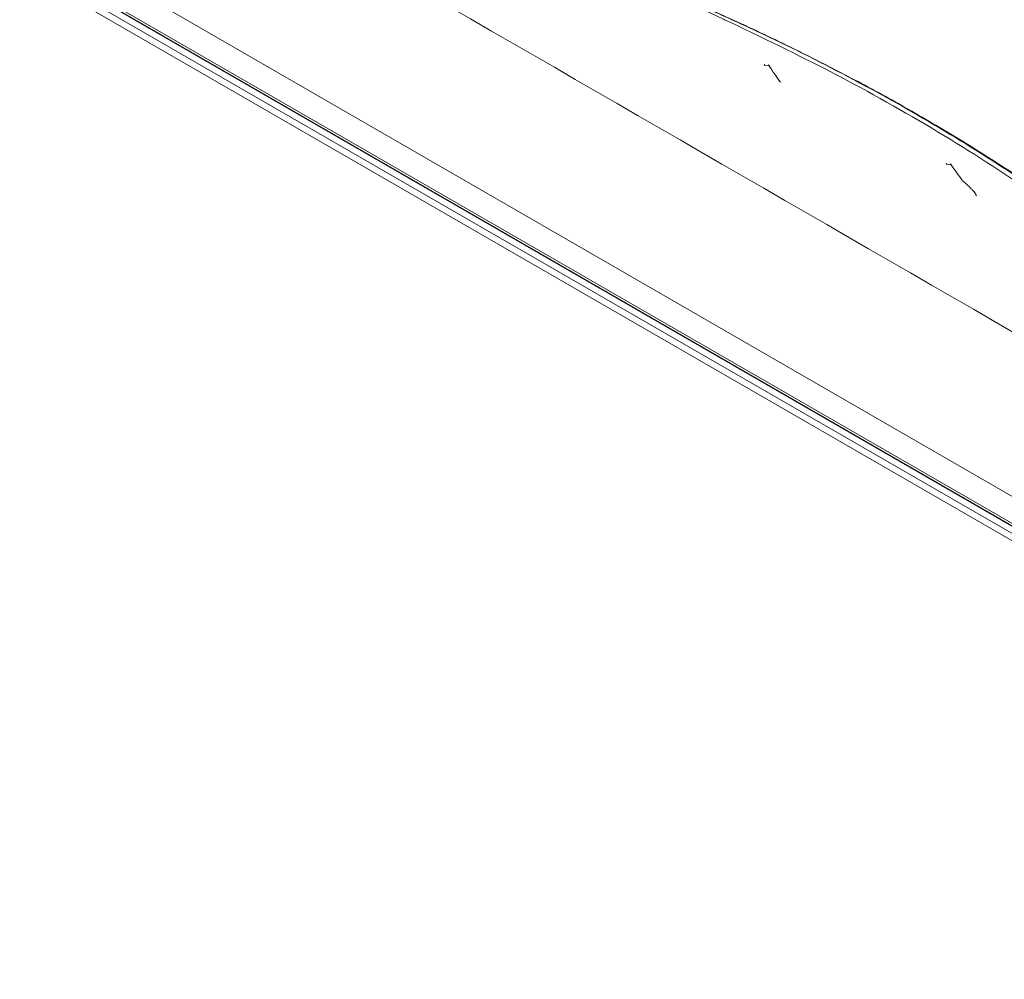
# Model space of a CAD drawing. Header units: millimetres. Extents: x 0 to 1118, y 0 to 864.
# Tile 101 of 156: x 965 to 994, y 372 to 401. Entities that reach past the tile are written whole.
import ezdxf

# ---------------------------------------------------------------- set-up
doc = ezdxf.new("R2010")
doc.units = ezdxf.units.MM

msp = doc.modelspace()

# ---------------------------------------------------------------- linework, layer by layer
at = {"color": 9, "linetype": 'Continuous', "lineweight": 0}
for p, q in [((923.311, 428.001), (1018.099, 373.281)), ((1017.195, 372.466), (922.394, 427.193)), ((922.95, 427.321), (1017.753, 372.593)), ((1017.752, 372.665), (922.952, 427.392))]:
    msp.add_line(p, q, dxfattribs=at)
at = {"color": 7, "linetype": 'Continuous', "lineweight": 15}
for p, q in [((1017.52, 372.498), (922.719, 427.225)), ((922.96, 427.298), (1017.763, 372.57))]:
    msp.add_line(p, q, dxfattribs=at)
at = {"color": 9, "linetype": 'Continuous', "lineweight": 0, "flags": 128}
for points in [[(987.098, 399.89), (986.995, 399.902), (986.952, 399.907)], [(992.563, 396.916), (992.46, 396.928), (992.418, 396.933)]]:
    msp.add_lwpolyline(points, dxfattribs=at)
at = {"color": 9, "linetype": 'Continuous', "lineweight": 0}
msp.add_open_spline([(1015.241, 379.864), (988.423, 395.373), (961.559, 410.856), (934.715, 426.351)], degree=3, dxfattribs=at)
at = {"color": 7, "linetype": 'Continuous', "lineweight": 15}
for points, knots in [([(968.432, 408.342), (969.476, 407.901), (971.68, 406.97), (975.149, 405.631), (978.745, 404.248), (982.284, 402.81), (984.64, 401.827), (985.751, 401.28), (985.762, 401.275)], [0, 0, 0, 0, 0.183034, 0.386295, 0.590029, 0.793804, 0.998034, 1, 1, 1, 1]), ([(1007.403, 385.523), (1007.044, 385.843), (1006.303, 386.504), (1005.152, 387.625), (1003.939, 388.845), (1002.724, 390.06), (1001.573, 391.159), (1000.422, 392.174), (999.129, 393.246), (997.691, 394.372), (996.127, 395.517), (994.539, 396.6), (992.931, 397.623), (991.313, 398.578), (989.663, 399.481), (987.953, 400.352), (986.543, 401.033), (985.686, 401.415), (985.449, 401.52)], [0, 0, 0, 0, 0.055767, 0.115112, 0.190172, 0.260737, 0.318936, 0.37655, 0.436505, 0.509179, 0.579914, 0.648763, 0.715915, 0.781527, 0.844103, 0.908132, 0.974619, 1, 1, 1, 1]), ([(986.952, 399.907), (986.953, 399.907), (986.953, 399.91), (986.956, 399.918), (986.961, 399.928), (986.968, 399.932), (986.971, 399.934)], [0, 0, 0, 0, 0.024372, 0.246825, 0.665772, 1, 1, 1, 1]), ([(987.093, 399.924), (987.092, 399.924), (987.089, 399.924), (987.086, 399.922), (987.084, 399.914), (987.09, 399.901), (987.096, 399.892), (987.098, 399.89)], [0, 0, 0, 0, 0.031696, 0.173689, 0.415844, 0.871756, 1, 1, 1, 1]), ([(992.418, 396.933), (992.418, 396.933), (992.419, 396.937), (992.422, 396.945), (992.428, 396.955), (992.434, 396.958), (992.436, 396.959)], [0, 0, 0, 0, 0.024427, 0.318332, 0.735107, 1, 1, 1, 1]), ([(992.553, 396.95), (992.553, 396.95), (992.55, 396.951), (992.548, 396.948), (992.549, 396.938), (992.558, 396.924), (992.563, 396.916)], [0, 0, 0, 0, 0.01997, 0.189212, 0.499284, 1, 1, 1, 1]), ([(992.91, 396.437), (992.943, 396.411), (992.974, 396.384), (993.035, 396.33), (993.064, 396.303), (993.118, 396.251), (993.143, 396.225), (993.189, 396.177), (993.21, 396.155), (993.246, 396.113), (993.261, 396.093), (993.287, 396.059), (993.297, 396.043), (993.312, 396.017), (993.316, 396.006), (993.319, 395.989), (993.317, 395.983), (993.311, 395.979)], [0, 0, 0, 0, 0.125, 0.125, 0.25, 0.25, 0.375, 0.375, 0.5, 0.5, 0.625, 0.625, 0.75, 0.75, 0.875, 0.875, 1, 1, 1, 1])]:
    msp.add_open_spline(points, degree=3, knots=knots, dxfattribs=at)
at = {"color": 9, "linetype": 'Continuous', "lineweight": 0}
for points, knots in [([(1007.365, 385.568), (1007.167, 385.731), (1006.28, 386.468), (1004.89, 387.861), (1003.112, 389.692), (1001.221, 391.471), (999.167, 393.198), (996.993, 394.875), (994.688, 396.492), (992.248, 398.033), (989.66, 399.486), (987.366, 400.645), (985.915, 401.303), (985.406, 401.533)], [0, 0, 0, 0, 0.028948, 0.130215, 0.231824, 0.333468, 0.435205, 0.537143, 0.638935, 0.740975, 0.8428, 0.944919, 1, 1, 1, 1]), ([(985.762, 401.275), (986.868, 400.745), (989.09, 399.683), (992.192, 397.93), (995.102, 396.057), (997.81, 394.084), (1000.344, 392.032), (1002.661, 389.905), (1004.413, 388.077), (1005.913, 386.66), (1006.755, 385.88), (1007.279, 385.474), (1007.377, 385.399)], [0, 0, 0, 0, 0.122705, 0.246386, 0.370023, 0.494122, 0.617724, 0.74171, 0.86482, 0.92546, 0.986161, 1, 1, 1, 1])]:
    msp.add_open_spline(points, degree=3, knots=knots, dxfattribs=at)
at = {"color": 7, "linetype": 'Continuous', "lineweight": 15}
for points in [[(987.098, 399.89), (987.208, 399.723), (987.322, 399.561), (987.439, 399.404)], [(992.563, 396.916), (992.675, 396.751), (992.79, 396.592), (992.91, 396.437)]]:
    msp.add_open_spline(points, degree=3, dxfattribs=at)

doc.saveas('drawing.dxf')
